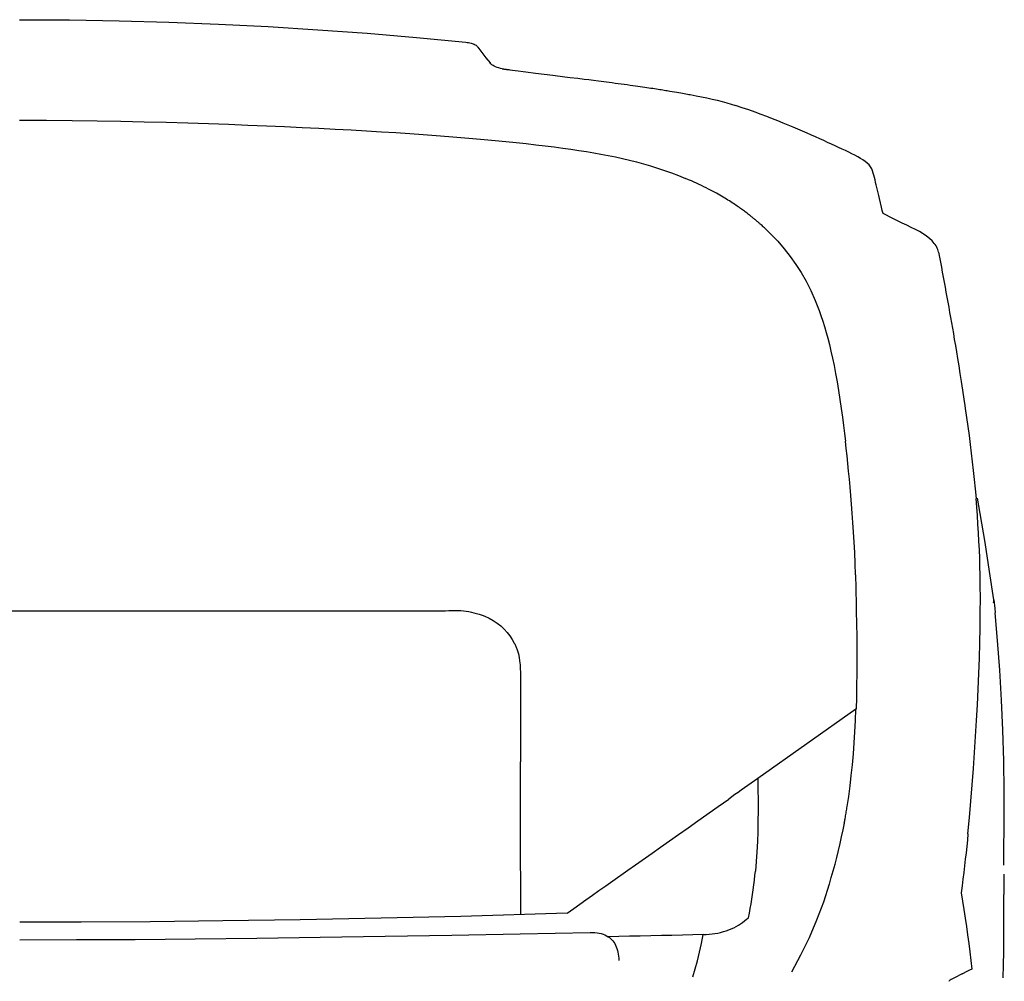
# Model space of a CAD drawing. Header units: millimetres. Extents: x 2329 to 5782, y 1296 to 2780.
# Tile 89 of 123: x 4486 to 4523, y 1623 to 1659. Entities that reach past the tile are written whole.
import ezdxf

# ---------------------------------------------------------------- set-up
doc = ezdxf.new("R2010")
doc.units = ezdxf.units.MM
doc.header["$LTSCALE"] = 0.3
doc.layers.add('00_COMPONENTS', color=7, linetype='Continuous')

msp = doc.modelspace()

# ---------------------------------------------------------------- linework, layer by layer
at = {"layer": '00_COMPONENTS'}
for p, q in [((4486.23124, 1659.40375), (4488.11157, 1659.3937)), ((4488.11157, 1659.3937), (4489.99179, 1659.36251)), ((4489.99179, 1659.36251), (4491.87136, 1659.31018)), ((4491.87136, 1659.31018), (4493.75, 1659.23671)), ((4493.75, 1659.23671), (4495.62692, 1659.1421)), ((4495.62692, 1659.1421), (4497.50075, 1659.02642)), ((4497.50075, 1659.02642), (4499.37068, 1658.88975)), ((4499.37068, 1658.88975), (4501.23647, 1658.73211)), ((4501.23647, 1658.73211), (4503.09756, 1658.55357)), ((4503.09736, 1658.55344), (4503.15071, 1658.54736)), ((4503.15071, 1658.54736), (4503.20185, 1658.53912)), ((4503.20185, 1658.53912), (4503.25053, 1658.52902)), ((4503.25053, 1658.52902), (4503.29651, 1658.51723)), ((4503.29651, 1658.51723), (4503.33973, 1658.50387)), ((4503.33973, 1658.50387), (4503.38028, 1658.489)), ((4503.38028, 1658.489), (4503.41793, 1658.47264)), ((4503.41793, 1658.47264), (4503.45212, 1658.45485)), ((4503.45212, 1658.45485), (4503.48241, 1658.43572)), ((4503.48241, 1658.43572), (4503.50856, 1658.41533)), ((4503.50856, 1658.41533), (4503.53044, 1658.39379)), ((4503.53044, 1658.39379), (4503.54802, 1658.37118)), ((4503.54566, 1658.36979), (4503.70183, 1658.16884)), ((4503.70183, 1658.16884), (4503.85799, 1657.96765)), ((4503.85799, 1657.96765), (4504.01297, 1657.76771)), ((4504.04668, 1657.73279), (4504.01503, 1657.76915)), ((4504.08331, 1657.69952), (4504.04668, 1657.73279)), ((4504.12492, 1657.66929), (4504.08331, 1657.69952)), ((4504.1718, 1657.64222), (4504.12492, 1657.66929)), ((4504.22365, 1657.61815), (4504.1718, 1657.64222)), ((4504.27965, 1657.59673), (4504.22365, 1657.61815)), ((4504.33951, 1657.57785), (4504.27965, 1657.59673)), ((4504.40352, 1657.5616), (4504.33951, 1657.57785)), ((4504.47167, 1657.54797), (4504.40352, 1657.5616)), ((4504.47167, 1657.54798), (4504.47415, 1657.55117)), ((4504.47415, 1657.55117), (4504.4765, 1657.55212)), ((4504.4765, 1657.55212), (4504.47875, 1657.55144)), ((4504.47875, 1657.55144), (4504.48083, 1657.54991)), ((4504.48083, 1657.54991), (4504.48291, 1657.54806)), ((4504.48291, 1657.54806), (4504.48537, 1657.546)), ((4504.48537, 1657.546), (4504.48849, 1657.54446)), ((4504.48849, 1657.54446), (4504.49208, 1657.54394)), ((4504.49208, 1657.54394), (4504.4959, 1657.54417)), ((4504.4959, 1657.54417), (4504.49984, 1657.54454)), ((4504.49984, 1657.54454), (4504.50394, 1657.54454)), ((4504.50394, 1657.54454), (4504.50814, 1657.54422)), ((4504.50814, 1657.54422), (4504.51242, 1657.54366)), ((4504.51242, 1657.54366), (4504.51681, 1657.54289)), ((4504.51681, 1657.54289), (4504.52132, 1657.54197)), ((4504.52132, 1657.54197), (4504.52593, 1657.54099)), ((4504.52593, 1657.54099), (4504.53067, 1657.54007)), ((4504.53067, 1657.54007), (4504.5356, 1657.53921)), ((4504.5356, 1657.53921), (4504.54073, 1657.5384)), ((4504.54073, 1657.5384), (4504.54605, 1657.53764)), ((4504.54605, 1657.53764), (4504.55154, 1657.53693)), ((4504.55154, 1657.53693), (4504.5572, 1657.53626)), ((4504.5572, 1657.53626), (4504.56304, 1657.53562)), ((4504.56304, 1657.53562), (4504.58808, 1657.53304)), ((4504.58808, 1657.53304), (4504.59477, 1657.5323)), ((4504.59477, 1657.5323), (4504.60868, 1657.53068)), ((4504.60868, 1657.53068), (4504.62335, 1657.52886)), ((4504.62335, 1657.52886), (4504.63879, 1657.52684)), ((4504.63879, 1657.52684), (4504.71899, 1657.51587)), ((4504.71899, 1657.51587), (4504.76115, 1657.51031)), ((4504.76115, 1657.51031), (4504.96437, 1657.48474)), ((4504.96437, 1657.48474), (4505.06994, 1657.4713)), ((4505.06994, 1657.4713), (4505.26164, 1657.44695)), ((4505.26164, 1657.44695), (4505.36194, 1657.43433)), ((4505.36194, 1657.43433), (4505.73133, 1657.388)), ((4505.73133, 1657.388), (4506.38232, 1657.30695)), ((4506.38232, 1657.30695), (4506.84493, 1657.24949)), ((4506.84493, 1657.24949), (4507.04427, 1657.22469)), ((4507.04427, 1657.22469), (4507.33515, 1657.18839)), ((4507.33515, 1657.18839), (4507.57391, 1657.15847)), ((4507.57391, 1657.15847), (4507.7437, 1657.1371)), ((4507.7437, 1657.1371), (4507.92268, 1657.11447)), ((4507.92268, 1657.11447), (4508.11125, 1657.0905)), ((4508.11125, 1657.0905), (4508.30997, 1657.06506)), ((4508.30997, 1657.06506), (4508.41344, 1657.05173)), ((4508.41344, 1657.05173), (4508.52022, 1657.03789)), ((4508.52022, 1657.03789), (4508.62982, 1657.02361)), ((4508.62982, 1657.02361), (4508.74115, 1657.009)), ((4508.74115, 1657.009), (4508.8552, 1656.99392)), ((4508.8552, 1656.99392), (4508.97096, 1656.97848)), ((4508.97096, 1656.97848), (4509.08438, 1656.96323)), ((4509.08438, 1656.96323), (4509.19474, 1656.94824)), ((4509.19474, 1656.94824), (4509.30276, 1656.93344)), ((4509.30276, 1656.93344), (4509.40644, 1656.91908)), ((4509.40644, 1656.91908), (4509.5049, 1656.90532)), ((4509.5049, 1656.90532), (4509.59904, 1656.89203)), ((4509.59904, 1656.89203), (4509.68953, 1656.87914)), ((4509.68953, 1656.87914), (4509.77643, 1656.86663)), ((4509.77643, 1656.86663), (4509.85969, 1656.85454)), ((4509.85969, 1656.85454), (4509.93994, 1656.84277)), ((4509.93994, 1656.84277), (4510.01722, 1656.83133)), ((4510.01722, 1656.83133), (4510.09149, 1656.82024)), ((4510.09149, 1656.82024), (4510.16319, 1656.80944)), ((4510.16319, 1656.80944), (4510.23234, 1656.79893)), ((4510.23234, 1656.79893), (4510.29893, 1656.78872)), ((4510.29893, 1656.78872), (4510.3633, 1656.77876)), ((4510.3633, 1656.77876), (4510.42548, 1656.76907)), ((4510.42548, 1656.76907), (4510.48545, 1656.75964)), ((4510.48545, 1656.75964), (4510.54349, 1656.75044)), ((4510.54349, 1656.75044), (4510.59962, 1656.74148)), ((4510.59962, 1656.74148), (4510.65382, 1656.73276)), ((4510.65382, 1656.73276), (4510.70633, 1656.72424)), ((4510.70633, 1656.72424), (4510.80631, 1656.70786)), ((4510.80631, 1656.70786), (4510.90012, 1656.69227)), ((4510.90012, 1656.69227), (4510.98812, 1656.67745)), ((4510.98812, 1656.67745), (4511.07083, 1656.66334)), ((4511.07083, 1656.66334), (4511.14866, 1656.6499)), ((4511.14866, 1656.6499), (4511.22186, 1656.63712)), ((4511.22186, 1656.63712), (4511.29083, 1656.62495)), ((4511.29083, 1656.62495), (4511.35585, 1656.61335)), ((4511.35585, 1656.61335), (4511.41715, 1656.60231)), ((4511.41715, 1656.60231), (4511.47499, 1656.59179)), ((4511.47499, 1656.59179), (4511.52964, 1656.58176)), ((4511.52964, 1656.58176), (4511.58119, 1656.57223)), ((4511.58119, 1656.57223), (4511.79811, 1656.5314)), ((4511.79811, 1656.5314), (4512.00873, 1656.49029)), ((4512.00873, 1656.49029), (4512.21281, 1656.44839)), ((4512.21281, 1656.44839), (4512.41021, 1656.40529)), ((4512.41021, 1656.40529), (4512.60068, 1656.3607)), ((4512.60068, 1656.3607), (4512.78382, 1656.31444)), ((4512.78382, 1656.31444), (4512.95949, 1656.2664)), ((4512.95949, 1656.2664), (4513.12773, 1656.21647)), ((4513.12773, 1656.21647), (4513.28851, 1656.16466)), ((4513.54372, 1656.07739), (4513.28851, 1656.16465)), ((4513.79005, 1655.9913), (4513.54372, 1656.07739)), ((4514.02751, 1655.90638), (4513.79005, 1655.9913)), ((4514.25552, 1655.82261), (4514.02751, 1655.90638)), ((4486.23099, 1655.60519), (4487.24078, 1655.60136)), ((4487.24078, 1655.60136), (4488.21614, 1655.59384)), ((4488.21614, 1655.59384), (4489.15707, 1655.58263)), ((4489.15707, 1655.58263), (4490.06198, 1655.56727)), ((4490.06198, 1655.56727), (4490.93245, 1655.54826)), ((4490.93245, 1655.54826), (4491.77328, 1655.52701)), ((4491.77328, 1655.52701), (4492.58464, 1655.5037)), ((4492.58464, 1655.5037), (4493.36636, 1655.47818)), ((4493.36636, 1655.47818), (4494.12265, 1655.4513)), ((4514.47466, 1655.73996), (4514.25552, 1655.82261)), ((4514.68665, 1655.65838), (4514.47466, 1655.73996)), ((4514.89158, 1655.57785), (4514.68665, 1655.65838)), ((4515.08936, 1655.49835), (4514.89158, 1655.57785)), ((4515.2814, 1655.41985), (4515.08936, 1655.49835)), ((4494.12265, 1655.4513), (4494.85385, 1655.42317)), ((4494.85385, 1655.42317), (4495.55963, 1655.39372)), ((4495.55963, 1655.39372), (4496.24316, 1655.36351)), ((4496.24316, 1655.36351), (4496.90472, 1655.33268)), ((4496.90472, 1655.33268), (4497.54404, 1655.30112)), ((4497.54404, 1655.30112), (4498.16354, 1655.269)), ((4498.16354, 1655.269), (4498.76347, 1655.23641)), ((4498.76347, 1655.23641), (4499.34358, 1655.20328)), ((4499.34358, 1655.20328), (4499.90553, 1655.16948)), ((4499.90553, 1655.16948), (4500.44938, 1655.13496)), ((4500.44938, 1655.13496), (4500.97508, 1655.09979)), ((4500.97508, 1655.09979), (4501.48409, 1655.06405)), ((4515.46806, 1655.34218), (4515.2814, 1655.41985)), ((4515.64897, 1655.26548), (4515.46806, 1655.34218)), ((4515.82454, 1655.19013), (4515.64897, 1655.26548)), ((4515.99474, 1655.11616), (4515.82454, 1655.19013)), ((4516.15959, 1655.04349), (4515.99474, 1655.11616)), ((4501.48409, 1655.06405), (4501.97626, 1655.02775)), ((4501.97626, 1655.02775), (4502.45174, 1654.99089)), ((4502.45174, 1654.99089), (4502.91251, 1654.95356)), ((4502.91251, 1654.95356), (4503.35889, 1654.91584)), ((4503.35889, 1654.91584), (4503.79054, 1654.87766)), ((4503.79054, 1654.87766), (4504.20849, 1654.83888)), ((4504.20849, 1654.83888), (4504.61288, 1654.79949)), ((4504.61288, 1654.79949), (4505.00356, 1654.75953)), ((4505.00356, 1654.75953), (4505.38105, 1654.71893)), ((4516.31957, 1654.97235), (4516.15959, 1655.04349)), ((4516.47451, 1654.90285), (4516.31957, 1654.97235)), ((4516.62458, 1654.83481), (4516.47451, 1654.90285)), ((4516.7708, 1654.7681), (4516.62458, 1654.83481)), ((4516.91353, 1654.7026), (4516.7708, 1654.7681)), ((4505.38105, 1654.71893), (4505.74571, 1654.67761)), ((4505.74571, 1654.67761), (4506.09718, 1654.63568)), ((4506.09718, 1654.63568), (4506.43493, 1654.59338)), ((4506.43493, 1654.59338), (4506.75754, 1654.55101)), ((4506.75754, 1654.55101), (4507.06644, 1654.50827)), ((4507.06644, 1654.50827), (4507.36538, 1654.4645)), ((4507.36538, 1654.4645), (4507.65343, 1654.42031)), ((4507.65343, 1654.42031), (4507.93152, 1654.37512)), ((4507.93152, 1654.37512), (4508.2062, 1654.32651)), ((4517.05241, 1654.63838), (4516.91353, 1654.7026)), ((4517.18743, 1654.57554), (4517.05241, 1654.63838)), ((4517.31882, 1654.51429), (4517.18743, 1654.57554)), ((4517.44635, 1654.45437), (4517.31882, 1654.51429)), ((4517.56936, 1654.39517), (4517.44635, 1654.45437)), ((4517.68831, 1654.33697), (4517.56936, 1654.39517)), ((4508.2062, 1654.32651), (4508.47897, 1654.27399)), ((4508.47897, 1654.27399), (4508.74833, 1654.2182)), ((4508.74833, 1654.2182), (4509.01632, 1654.15845)), ((4509.01632, 1654.15845), (4509.28331, 1654.09508)), ((4509.28331, 1654.09508), (4509.54893, 1654.02793)), ((4509.54893, 1654.02793), (4509.81411, 1653.95562)), ((4517.80274, 1654.27946), (4517.68831, 1654.33697)), ((4517.91055, 1654.22121), (4517.80274, 1654.27946)), ((4518.01174, 1654.16224), (4517.91055, 1654.22121)), ((4518.10632, 1654.10257), (4518.01174, 1654.16224)), ((4518.19218, 1654.04083), (4518.10632, 1654.10257)), ((4518.26948, 1653.97731), (4518.19218, 1654.04083)), ((4509.81411, 1653.95562), (4510.07883, 1653.87848)), ((4510.07883, 1653.87848), (4510.34311, 1653.79648)), ((4510.34311, 1653.79648), (4510.60791, 1653.70777)), ((4510.60791, 1653.70777), (4510.87355, 1653.61193)), ((4510.87355, 1653.61193), (4511.13971, 1653.50991)), ((4518.33806, 1653.91183), (4518.26948, 1653.97731)), ((4518.39534, 1653.84233), (4518.33806, 1653.91183)), ((4518.43791, 1653.76811), (4518.39534, 1653.84233)), ((4518.46917, 1653.69014), (4518.43791, 1653.76811)), ((4518.49673, 1653.60889), (4518.46917, 1653.69014)), ((4518.52192, 1653.52461), (4518.49673, 1653.60889)), ((4511.13971, 1653.50991), (4511.40639, 1653.40199)), ((4511.5156, 1653.35574), (4511.4064, 1653.402)), ((4511.62115, 1653.30987), (4511.5156, 1653.35574)), ((4511.72309, 1653.26445), (4511.62115, 1653.30987)), ((4511.82138, 1653.2196), (4511.72309, 1653.26445)), ((4518.54341, 1653.43729), (4518.52192, 1653.52461)), ((4518.56482, 1653.3471), (4518.54341, 1653.43729)), ((4518.5872, 1653.2542), (4518.56482, 1653.3471)), ((4518.6095, 1653.1587), (4518.5872, 1653.2542)), ((4511.91617, 1653.17532), (4511.82138, 1653.2196)), ((4512.00775, 1653.13158), (4511.91617, 1653.17532)), ((4512.09616, 1653.08842), (4512.00775, 1653.13158)), ((4512.18144, 1653.04589), (4512.09616, 1653.08842)), ((4512.26385, 1653.00395), (4512.18144, 1653.04589)), ((4512.34345, 1652.96264), (4512.26385, 1653.00395)), ((4512.42025, 1652.92199), (4512.34345, 1652.96264)), ((4512.49446, 1652.88197), (4512.42025, 1652.92199)), ((4512.56611, 1652.84263), (4512.49446, 1652.88197)), ((4518.6322, 1653.06063), (4518.6095, 1653.1587)), ((4518.65534, 1652.95985), (4518.6322, 1653.06063)), ((4518.67888, 1652.85679), (4518.65534, 1652.95985)), ((4512.63524, 1652.804), (4512.56611, 1652.84263)), ((4512.7021, 1652.76599), (4512.63524, 1652.804)), ((4512.76671, 1652.72863), (4512.7021, 1652.76599)), ((4512.82912, 1652.69196), (4512.76671, 1652.72863)), ((4512.88953, 1652.65589), (4512.82912, 1652.69196)), ((4512.94802, 1652.62043), (4512.88953, 1652.65589)), ((4513.00456, 1652.58563), (4512.94802, 1652.62043)), ((4513.05927, 1652.55145), (4513.00456, 1652.58563)), ((4513.11217, 1652.51794), (4513.05927, 1652.55145)), ((4513.16328, 1652.48509), (4513.11217, 1652.51794)), ((4518.70306, 1652.75233), (4518.67888, 1652.85679)), ((4518.72782, 1652.64801), (4518.70306, 1652.75233)), ((4518.80755, 1652.31659), (4518.72782, 1652.64801)), ((4513.21273, 1652.45288), (4513.16328, 1652.48509)), ((4513.26055, 1652.42132), (4513.21273, 1652.45288)), ((4513.30675, 1652.39043), (4513.26055, 1652.42132)), ((4513.35146, 1652.36016), (4513.30675, 1652.39043)), ((4513.39468, 1652.33053), (4513.35146, 1652.36016)), ((4513.43645, 1652.30156), (4513.39468, 1652.33053)), ((4513.47689, 1652.27318), (4513.43645, 1652.30156)), ((4513.51601, 1652.24541), (4513.47689, 1652.27318)), ((4513.55383, 1652.21825), (4513.51601, 1652.24541)), ((4513.59046, 1652.19167), (4513.55383, 1652.21825)), ((4513.6259, 1652.16568), (4513.59046, 1652.19167)), ((4513.66018, 1652.14028), (4513.6259, 1652.16568)), ((4513.6934, 1652.11541), (4513.66018, 1652.14028)), ((4518.83646, 1652.19687), (4518.80755, 1652.31659)), ((4518.86648, 1652.07339), (4518.83646, 1652.19687)), ((4513.72558, 1652.09109), (4513.6934, 1652.11541)), ((4513.75671, 1652.06733), (4513.72558, 1652.09109)), ((4513.78692, 1652.04406), (4513.75671, 1652.06733)), ((4513.81622, 1652.02129), (4513.78692, 1652.04406)), ((4513.8446, 1651.99903), (4513.81622, 1652.02129)), ((4513.87218, 1651.97722), (4513.8446, 1651.99903)), ((4513.89897, 1651.95586), (4513.87218, 1651.97722)), ((4513.92497, 1651.93496), (4513.89897, 1651.95586)), ((4513.95028, 1651.91444), (4513.92497, 1651.93496)), ((4513.97491, 1651.89433), (4513.95028, 1651.91444)), ((4513.99886, 1651.87462), (4513.97491, 1651.89433)), ((4514.02224, 1651.85524), (4513.99886, 1651.87462)), ((4514.04505, 1651.83619), (4514.02224, 1651.85524)), ((4514.0673, 1651.81749), (4514.04505, 1651.83619)), ((4514.08905, 1651.79907), (4514.0673, 1651.81749)), ((4514.11034, 1651.78092), (4514.08905, 1651.79907)), ((4514.13115, 1651.76306), (4514.11034, 1651.78092)), ((4514.15146, 1651.74552), (4514.13115, 1651.76306)), ((4519.23986, 1651.89175), (4518.86648, 1652.07339)), ((4519.4199, 1651.80405), (4519.23986, 1651.89175)), ((4519.59653, 1651.71857), (4519.4199, 1651.80405)), ((4514.17127, 1651.7283), (4514.15146, 1651.74552)), ((4514.19058, 1651.71141), (4514.17127, 1651.7283)), ((4514.20935, 1651.69489), (4514.19058, 1651.71141)), ((4514.22756, 1651.67877), (4514.20935, 1651.69489)), ((4514.24523, 1651.66303), (4514.22756, 1651.67877)), ((4514.26236, 1651.6477), (4514.24523, 1651.66303)), ((4514.29496, 1651.61827), (4514.26236, 1651.6477)), ((4514.32556, 1651.59036), (4514.29496, 1651.61827)), ((4514.3543, 1651.5639), (4514.32556, 1651.59036)), ((4514.38136, 1651.53875), (4514.3543, 1651.5639)), ((4514.40692, 1651.51479), (4514.38136, 1651.53875)), ((4514.43111, 1651.49193), (4514.40692, 1651.51479)), ((4514.46519, 1651.45939), (4514.43111, 1651.49193)), ((4514.49708, 1651.42862), (4514.46519, 1651.45939)), ((4514.52703, 1651.39942), (4514.49708, 1651.42862)), ((4514.55495, 1651.37191), (4514.52703, 1651.39942)), ((4519.76873, 1651.63502), (4519.59653, 1651.71857)), ((4519.93344, 1651.55272), (4519.76873, 1651.63502)), ((4520.09101, 1651.4731), (4519.93344, 1651.55272)), ((4520.24108, 1651.39463), (4520.09101, 1651.4731)), ((4520.37951, 1651.31239), (4520.24108, 1651.39463)), ((4514.58079, 1651.34623), (4514.55495, 1651.37191)), ((4514.61181, 1651.31509), (4514.58079, 1651.34623)), ((4514.62581, 1651.30093), (4514.61181, 1651.31509)), ((4514.62581, 1651.30092), (4514.88568, 1651.0324)), ((4514.88568, 1651.0324), (4515.13082, 1650.7487)), ((4520.5049, 1651.22494), (4520.37951, 1651.31239)), ((4520.61864, 1651.1341), (4520.5049, 1651.22494)), ((4520.72074, 1651.04004), (4520.61864, 1651.1341)), ((4520.76413, 1650.99432), (4520.72074, 1651.04004)), ((4515.13082, 1650.7487), (4515.36124, 1650.45243)), ((4520.8034, 1650.94858), (4520.76413, 1650.99432)), ((4520.83857, 1650.90283), (4520.8034, 1650.94858)), ((4520.86961, 1650.85735), (4520.83857, 1650.90283)), ((4520.89654, 1650.81185), (4520.86961, 1650.85735)), ((4520.91939, 1650.76551), (4520.89654, 1650.81185)), ((4520.93815, 1650.71807), (4520.91939, 1650.76551)), ((4520.95282, 1650.66983), (4520.93815, 1650.71807)), ((4520.9634, 1650.62082), (4520.95282, 1650.66983)), ((4515.36124, 1650.45243), (4515.57631, 1650.15275)), ((4520.96341, 1650.62083), (4521.00011, 1650.42697)), ((4521.00011, 1650.42697), (4521.0364, 1650.23452)), ((4515.57631, 1650.15275), (4515.77665, 1649.84523)), ((4521.0364, 1650.23452), (4521.07226, 1650.04355)), ((4521.07226, 1650.04355), (4521.10757, 1649.85468)), ((4515.77665, 1649.84523), (4515.96415, 1649.51501)), ((4515.96415, 1649.51501), (4516.13943, 1649.16153)), ((4521.10757, 1649.85468), (4521.14242, 1649.66741)), ((4521.14242, 1649.66741), (4521.1771, 1649.4801)), ((4516.13943, 1649.16153), (4516.30186, 1648.79459)), ((4521.1771, 1649.4801), (4521.21161, 1649.2928)), ((4521.21161, 1649.2928), (4521.2459, 1649.10561)), ((4516.30186, 1648.79459), (4516.45146, 1648.41655)), ((4521.2459, 1649.10561), (4521.28025, 1648.91703)), ((4521.28025, 1648.91703), (4521.31464, 1648.72705)), ((4516.45146, 1648.41655), (4516.52181, 1648.21855)), ((4521.31464, 1648.72705), (4521.34904, 1648.53583)), ((4521.34904, 1648.53583), (4521.38363, 1648.34217)), ((4516.52181, 1648.21855), (4516.58997, 1648.01319)), ((4521.38363, 1648.34217), (4521.41817, 1648.14737)), ((4521.41817, 1648.14737), (4521.45286, 1647.95032)), ((4516.58997, 1648.01319), (4516.65593, 1647.80107)), ((4516.65593, 1647.80107), (4516.71931, 1647.58487)), ((4521.45286, 1647.95032), (4521.48846, 1647.74628)), ((4521.48846, 1647.74628), (4521.52479, 1647.53633)), ((4516.71931, 1647.58487), (4516.78049, 1647.36239)), ((4516.78049, 1647.36239), (4516.84066, 1647.12714)), ((4521.52479, 1647.53633), (4521.56188, 1647.31989)), ((4521.56188, 1647.31989), (4521.60084, 1647.09016)), ((4516.84066, 1647.12714), (4516.90004, 1646.87802)), ((4521.60084, 1647.09016), (4521.64161, 1646.847)), ((4516.90004, 1646.87802), (4516.9584, 1646.61599)), ((4516.9584, 1646.61599), (4517.01621, 1646.33763)), ((4521.64161, 1646.847), (4521.68392, 1646.59151)), ((4521.68392, 1646.59151), (4521.72838, 1646.31916)), ((4517.01621, 1646.33763), (4517.07433, 1646.03444)), ((4521.72838, 1646.31916), (4521.775, 1646.02905)), ((4517.07433, 1646.03444), (4517.13189, 1645.71144)), ((4521.775, 1646.02905), (4521.82324, 1645.72359)), ((4517.13189, 1645.71144), (4517.18676, 1645.38463)), ((4521.82324, 1645.72359), (4521.87282, 1645.40343)), ((4517.18676, 1645.38463), (4517.2387, 1645.05132)), ((4517.2387, 1645.05132), (4517.28794, 1644.7093)), ((4521.87282, 1645.40343), (4521.92423, 1645.0639)), ((4521.92423, 1645.0639), (4521.9607, 1644.81777)), ((4517.28794, 1644.7093), (4517.33304, 1644.37748)), ((4521.9607, 1644.81777), (4521.97625, 1644.71136)), ((4521.97625, 1644.71136), (4522.02633, 1644.36216)), ((4517.33304, 1644.37748), (4517.37354, 1644.06299)), ((4522.02633, 1644.36216), (4522.07375, 1644.02098)), ((4517.37354, 1644.06299), (4517.40989, 1643.75967)), ((4522.07375, 1644.02098), (4522.11917, 1643.68277)), ((4517.40989, 1643.75967), (4517.44212, 1643.46887)), ((4522.11917, 1643.68277), (4522.1624, 1643.3483)), ((4517.47523, 1643.1946), (4517.44422, 1643.46879)), ((4517.50597, 1642.91438), (4517.47523, 1643.1946)), ((4522.1624, 1643.3483), (4522.20295, 1643.02131)), ((4517.53635, 1642.62815), (4517.50597, 1642.91438)), ((4522.20295, 1643.02131), (4522.24135, 1642.69725)), ((4517.56613, 1642.33717), (4517.53635, 1642.62815)), ((4522.24135, 1642.69725), (4522.27876, 1642.36489)), ((4517.59533, 1642.04029), (4517.56613, 1642.33717)), ((4522.27876, 1642.36489), (4522.31525, 1642.02074)), ((4517.62413, 1641.73391), (4517.59533, 1642.04029)), ((4517.65232, 1641.41796), (4517.62413, 1641.73391)), ((4522.31525, 1642.02074), (4522.35012, 1641.66847)), ((4517.67964, 1641.09244), (4517.65232, 1641.41796)), ((4522.35012, 1641.66847), (4522.38306, 1641.30794)), ((4517.70611, 1640.75385), (4517.67964, 1641.09244)), ((4522.40994, 1640.98282), (4522.38279, 1641.30755)), ((4522.43457, 1640.65763), (4522.40994, 1640.98282)), ((4522.54373, 1640.74308), (4522.44103, 1641.3222)), ((4517.73145, 1640.40157), (4517.70611, 1640.75385)), ((4522.45667, 1640.33256), (4522.43457, 1640.65763)), ((4522.72658, 1639.64019), (4522.54373, 1640.74308)), ((4517.75522, 1640.03612), (4517.73145, 1640.40157)), ((4522.47623, 1640.00874), (4522.45667, 1640.33256)), ((4517.77715, 1639.65563), (4517.75522, 1640.03612)), ((4522.49326, 1639.68668), (4522.47623, 1640.00874)), ((4517.79692, 1639.25951), (4517.77715, 1639.65563)), ((4522.50784, 1639.36608), (4522.49326, 1639.68668)), ((4522.89765, 1638.54983), (4522.72658, 1639.64019)), ((4517.81417, 1638.84841), (4517.79692, 1639.25951)), ((4522.51997, 1639.04726), (4522.50784, 1639.36608)), ((4517.82856, 1638.42235), (4517.81417, 1638.84841)), ((4522.52965, 1638.73124), (4522.51997, 1639.04726)), ((4522.53686, 1638.41862), (4522.52965, 1638.73124)), ((4517.82633, 1638.42334), (4517.82918, 1638.32251)), ((4522.53888, 1638.31983), (4522.53705, 1638.4188)), ((4523.05695, 1637.47201), (4522.89765, 1638.54983)), ((4517.82918, 1638.32251), (4517.83188, 1638.22245)), ((4517.83188, 1638.22245), (4517.83441, 1638.12315)), ((4517.83441, 1638.12315), (4517.83679, 1638.02473)), ((4517.83679, 1638.02473), (4517.839, 1637.92707)), ((4522.54049, 1638.22119), (4522.53888, 1638.31983)), ((4522.5419, 1638.12288), (4522.54049, 1638.22119)), ((4522.54309, 1638.02491), (4522.5419, 1638.12288)), ((4522.54407, 1637.92726), (4522.54309, 1638.02491)), ((4517.839, 1637.92707), (4517.84107, 1637.82983)), ((4517.84107, 1637.82983), (4517.84298, 1637.73291)), ((4517.84298, 1637.73291), (4517.84475, 1637.63643)), ((4517.84475, 1637.63643), (4517.84636, 1637.54036)), ((4522.54485, 1637.82988), (4522.54407, 1637.92726)), ((4522.54542, 1637.73276), (4522.54485, 1637.82988)), ((4522.5458, 1637.63592), (4522.54542, 1637.73276)), ((4522.54596, 1637.53934), (4522.5458, 1637.63592)), ((4517.84636, 1637.54048), (4517.85592, 1637.05065)), ((4522.54327, 1636.97938), (4522.54601, 1637.53823)), ((4523.04872, 1637.36378), (4523.05763, 1637.41611)), ((4523.05763, 1637.41611), (4523.05695, 1637.47201)), ((4523.05698, 1637.47202), (4523.06761, 1637.36536)), ((4523.06761, 1637.36536), (4523.0781, 1637.25861)), ((4523.0781, 1637.25861), (4523.08844, 1637.15179)), ((4485.81651, 1637.0596), (4486.23797, 1637.05963)), ((4486.23797, 1637.05963), (4490.87191, 1637.06043)), ((4490.87191, 1637.06043), (4492.99042, 1637.0604)), ((4492.99042, 1637.0604), (4493.76113, 1637.06021)), ((4493.76113, 1637.06021), (4494.49132, 1637.05991)), ((4494.49132, 1637.05991), (4494.8423, 1637.05973)), ((4494.8423, 1637.05973), (4496.15573, 1637.05923)), ((4496.15573, 1637.05923), (4496.46277, 1637.05923)), ((4496.46277, 1637.05923), (4496.76152, 1637.0593)), ((4496.76152, 1637.0593), (4497.052, 1637.05944)), ((4497.052, 1637.05944), (4497.33503, 1637.05964)), ((4497.33503, 1637.05964), (4497.61057, 1637.05994)), ((4497.61057, 1637.05994), (4497.87845, 1637.0603)), ((4497.87845, 1637.0603), (4498.1393, 1637.06058)), ((4498.1393, 1637.06058), (4498.39323, 1637.06077)), ((4498.39323, 1637.06077), (4498.64002, 1637.0609)), ((4498.64002, 1637.0609), (4498.87997, 1637.06087)), ((4498.87997, 1637.06087), (4499.11321, 1637.06061)), ((4499.11321, 1637.06061), (4499.56036, 1637.05986)), ((4499.56036, 1637.05986), (4499.98301, 1637.0593)), ((4499.98301, 1637.0593), (4500.1856, 1637.05941)), ((4500.1856, 1637.05941), (4500.38272, 1637.06036)), ((4500.38272, 1637.06036), (4500.57436, 1637.06167)), ((4500.57436, 1637.06167), (4500.7605, 1637.06226)), ((4500.7605, 1637.06226), (4500.9412, 1637.06157)), ((4500.9412, 1637.06157), (4501.11649, 1637.06017)), ((4501.11649, 1637.06017), (4501.28626, 1637.05867)), ((4501.28626, 1637.05867), (4501.4499, 1637.0568)), ((4501.4499, 1637.0568), (4501.60798, 1637.05483)), ((4501.60798, 1637.05483), (4501.76204, 1637.05417)), ((4501.76204, 1637.05417), (4501.91007, 1637.05566)), ((4501.91007, 1637.05566), (4502.05154, 1637.05848)), ((4502.05154, 1637.05848), (4502.18969, 1637.06157)), ((4502.18969, 1637.06157), (4502.3232, 1637.06506)), ((4502.3232, 1637.06506), (4502.45042, 1637.06886)), ((4502.45042, 1637.06886), (4502.57324, 1637.07155)), ((4502.57324, 1637.07155), (4502.69211, 1637.07243)), ((4502.69211, 1637.07243), (4502.80531, 1637.07129)), ((4502.80531, 1637.07129), (4502.9115, 1637.06745)), ((4502.9115, 1637.06745), (4503.01231, 1637.05956)), ((4503.01231, 1637.05956), (4503.11087, 1637.04717)), ((4503.11087, 1637.04717), (4503.20881, 1637.03123)), ((4503.20881, 1637.03123), (4503.30619, 1637.01207)), ((4503.30619, 1637.01207), (4503.40366, 1636.98942)), ((4503.40366, 1636.98942), (4503.50373, 1636.96312)), ((4503.50373, 1636.96312), (4503.60655, 1636.93292)), ((4503.60655, 1636.93292), (4503.70977, 1636.89905)), ((4503.70977, 1636.89905), (4503.81211, 1636.86159)), ((4503.81211, 1636.86159), (4503.9752, 1636.78485)), ((4517.85592, 1637.05065), (4517.8642, 1636.56661)), ((4522.53605, 1636.41484), (4522.54327, 1636.97938)), ((4523.08844, 1637.15179), (4523.10369, 1636.99139)), ((4523.19542, 1635.93956), (4523.10459, 1636.98306)), ((4503.9752, 1636.78485), (4504.13074, 1636.69642)), ((4504.13074, 1636.69642), (4504.27794, 1636.59725)), ((4504.27794, 1636.59725), (4504.41702, 1636.48801)), ((4504.41702, 1636.48801), (4504.54616, 1636.36978)), ((4517.8642, 1636.56661), (4517.87062, 1636.08843)), ((4504.54616, 1636.36978), (4504.66204, 1636.24466)), ((4504.66204, 1636.24466), (4504.76369, 1636.11438)), ((4504.76369, 1636.11438), (4504.85205, 1635.97977)), ((4522.52433, 1635.84456), (4522.53605, 1636.41484)), ((4504.85205, 1635.97977), (4504.92738, 1635.84194)), ((4504.92738, 1635.84194), (4504.94303, 1635.81101)), ((4504.94303, 1635.81101), (4504.95815, 1635.77987)), ((4504.95815, 1635.77987), (4504.97272, 1635.74853)), ((4504.97272, 1635.74853), (4504.98669, 1635.71709)), ((4517.87062, 1636.08843), (4517.87469, 1635.61613)), ((4522.5078, 1635.26821), (4522.52433, 1635.84456)), ((4523.27718, 1634.81943), (4523.19542, 1635.93956)), ((4504.98669, 1635.71709), (4505.00013, 1635.68548)), ((4505.00013, 1635.68548), (4505.01315, 1635.65338)), ((4505.01315, 1635.65338), (4505.02579, 1635.62069)), ((4505.02579, 1635.62069), (4505.03797, 1635.58752)), ((4505.03797, 1635.58752), (4505.04968, 1635.55387)), ((4505.04795, 1635.55357), (4505.08428, 1635.42971)), ((4505.08428, 1635.42971), (4505.11184, 1635.29964)), ((4517.87469, 1635.61613), (4517.87592, 1635.14984)), ((4505.11184, 1635.29964), (4505.1316, 1635.16415)), ((4505.1316, 1635.16415), (4505.14504, 1635.02372)), ((4505.14504, 1635.02372), (4505.15346, 1634.87883)), ((4517.87592, 1635.14984), (4517.87393, 1634.68979)), ((4522.48672, 1634.6861), (4522.5078, 1635.26821)), ((4505.15346, 1634.87883), (4505.15804, 1634.73001)), ((4505.15804, 1634.73001), (4505.15968, 1634.62868)), ((4505.15968, 1634.62868), (4505.16023, 1634.57751)), ((4517.87393, 1634.68979), (4517.86837, 1634.23611)), ((4522.46196, 1634.09918), (4522.48672, 1634.6861)), ((4523.34349, 1633.68846), (4523.27718, 1634.81943)), ((4505.16046, 1634.26141), (4505.15799, 1633.93066)), ((4505.16023, 1634.57751), (4505.16092, 1634.42129)), ((4505.16092, 1634.42129), (4505.16046, 1634.26141)), ((4505.15799, 1633.93066), (4505.15759, 1633.75977)), ((4517.86837, 1634.23611), (4517.85892, 1633.78883)), ((4522.43366, 1633.50761), (4522.46196, 1634.09918)), ((4505.1576, 1633.75977), (4505.15846, 1633.49543)), ((4517.85892, 1633.78883), (4517.84535, 1633.34801)), ((4523.3942, 1632.54654), (4523.34349, 1633.68846)), ((4505.15846, 1633.49543), (4505.15901, 1633.2304)), ((4505.15901, 1633.2304), (4505.15954, 1632.81278)), ((4517.84471, 1633.34815), (4514.13024, 1630.72213)), ((4517.82695, 1632.91724), (4517.84471, 1633.34815)), ((4522.4017, 1632.91117), (4522.43366, 1633.50761)), ((4505.15954, 1632.81278), (4505.16, 1632.14382)), ((4517.8049, 1632.49109), (4517.82695, 1632.91724)), ((4522.36654, 1632.3103), (4522.4017, 1632.91117)), ((4517.77824, 1632.06999), (4517.8049, 1632.49109)), ((4523.42915, 1631.39383), (4523.3942, 1632.54654)), ((4505.16, 1632.14382), (4505.16045, 1631.62581)), ((4517.74673, 1631.65438), (4517.77824, 1632.06999)), ((4522.32773, 1631.70467), (4522.36654, 1632.3103)), ((4517.71012, 1631.24434), (4517.74673, 1631.65438)), ((4522.28529, 1631.09467), (4522.32773, 1631.70467)), ((4505.16045, 1631.62581), (4505.16085, 1631.35592)), ((4505.1686, 1627.81351), (4505.16124, 1631.35588)), ((4523.4482, 1630.23074), (4523.42915, 1631.39383)), ((4517.66819, 1630.83954), (4517.71012, 1631.24434)), ((4522.24008, 1630.48175), (4522.28529, 1631.09467)), ((4513.87776, 1630.54384), (4513.75328, 1630.45566)), ((4514.00344, 1630.63274), (4513.87776, 1630.54384)), ((4514.13023, 1630.72213), (4514.00344, 1630.63274)), ((4514.13024, 1630.72213), (4514.13748, 1630.31167)), ((4517.62084, 1630.44008), (4517.66819, 1630.83954)), ((4513.38769, 1630.19727), (4513.26831, 1630.11407)), ((4513.50824, 1630.2818), (4513.38769, 1630.19727)), ((4513.63009, 1630.36817), (4513.50824, 1630.2818)), ((4513.75328, 1630.45566), (4513.63009, 1630.36817)), ((4514.13748, 1630.31167), (4514.14201, 1629.90628)), ((4517.56806, 1630.04638), (4517.62084, 1630.44008)), ((4522.1916, 1629.86644), (4522.24008, 1630.48175)), ((4523.45123, 1629.05742), (4523.4482, 1630.23074)), ((4512.63158, 1629.66298), (4513.03258, 1629.94624)), ((4513.14997, 1630.03076), (4513.03257, 1629.94628)), ((4513.26831, 1630.11407), (4513.14997, 1630.03076)), ((4514.14201, 1629.90628), (4514.14305, 1629.50595)), ((4517.51011, 1629.6586), (4517.56806, 1630.04638)), ((4522.13802, 1629.24842), (4522.1916, 1629.86644)), ((4511.86321, 1629.11982), (4512.63158, 1629.66298)), ((4514.14305, 1629.50595), (4514.13986, 1629.11047)), ((4517.46908, 1629.40844), (4517.47754, 1629.4581)), ((4517.47754, 1629.4581), (4517.48586, 1629.50793)), ((4517.48586, 1629.50793), (4517.49406, 1629.55799)), ((4517.49406, 1629.55799), (4517.50214, 1629.60822)), ((4517.50214, 1629.60822), (4517.51011, 1629.6586)), ((4511.49608, 1628.86039), (4511.86321, 1629.11982)), ((4514.13986, 1629.11047), (4514.13178, 1628.71998)), ((4517.40376, 1629.03537), (4517.41053, 1629.07541)), ((4517.41053, 1629.07541), (4517.41396, 1629.09515)), ((4517.41396, 1629.09515), (4517.4175, 1629.11468)), ((4517.4175, 1629.11468), (4517.42832, 1629.17187)), ((4517.42832, 1629.17187), (4517.43177, 1629.19054)), ((4517.43177, 1629.19054), (4517.43507, 1629.20905)), ((4517.43393, 1629.20926), (4517.44288, 1629.25913)), ((4517.44288, 1629.25913), (4517.45173, 1629.30896)), ((4517.45173, 1629.30896), (4517.46048, 1629.35875)), ((4517.46048, 1629.35875), (4517.46908, 1629.40844)), ((4522.07817, 1628.62779), (4522.13802, 1629.24842)), ((4523.43809, 1627.87377), (4523.45123, 1629.05742)), ((4511.14017, 1628.60898), (4511.49608, 1628.86039)), ((4514.13178, 1628.71998), (4514.11832, 1628.33502)), ((4517.30106, 1628.52113), (4517.35461, 1628.77863)), ((4517.35461, 1628.77863), (4517.40491, 1629.03512)), ((4510.45985, 1628.12828), (4510.79476, 1628.36489)), ((4510.79476, 1628.36489), (4511.14017, 1628.60898)), ((4514.11832, 1628.33502), (4514.09908, 1627.95585)), ((4517.24419, 1628.26271), (4517.30106, 1628.52113)), ((4522.0548, 1628.39283), (4522.03032, 1628.15435)), ((4522.07818, 1628.62779), (4522.0548, 1628.39283)), ((4510.13545, 1627.89921), (4510.45985, 1628.12828)), ((4514.09908, 1627.95585), (4514.07372, 1627.58242)), ((4517.11952, 1627.74073), (4517.18362, 1628.0021)), ((4517.18362, 1628.0021), (4517.24419, 1628.26271)), ((4522.03032, 1628.15435), (4522.0047, 1627.91254)), ((4505.16907, 1627.5778), (4505.1686, 1627.81351)), ((4505.16953, 1627.34423), (4505.16907, 1627.5778)), ((4509.5159, 1627.46156), (4510.13545, 1627.89921)), ((4514.07372, 1627.58242), (4514.042, 1627.21488)), ((4517.0527, 1627.48257), (4517.11952, 1627.74073)), ((4521.97789, 1627.66791), (4521.94978, 1627.42049)), ((4522.0047, 1627.91254), (4521.97789, 1627.66791)), ((4523.42754, 1627.44068), (4523.43809, 1627.87377)), ((4505.16999, 1627.11279), (4505.16953, 1627.34423)), ((4508.65772, 1626.85562), (4509.22076, 1627.25323)), ((4509.22076, 1627.25323), (4509.5159, 1627.46156)), ((4514.0339, 1627.13233), (4514.042, 1627.21487)), ((4516.91182, 1626.97863), (4516.98354, 1627.22896)), ((4516.98354, 1627.22896), (4517.0527, 1627.48257)), ((4521.94978, 1627.42049), (4521.92011, 1627.16981)), ((4505.17044, 1626.88343), (4505.16999, 1627.11279)), ((4505.17136, 1626.43097), (4505.17044, 1626.88343)), ((4508.38983, 1626.66662), (4508.65772, 1626.85562)), ((4513.98587, 1626.69673), (4514.00745, 1626.88077)), ((4514.00745, 1626.88077), (4514.02718, 1627.06653)), ((4514.02718, 1627.06653), (4514.0339, 1627.13233)), ((4516.83761, 1626.73162), (4516.91182, 1626.97863)), ((4521.8887, 1626.91596), (4521.85552, 1626.6596)), ((4521.92011, 1627.16981), (4521.8887, 1626.91596)), ((4523.43179, 1627.10016), (4523.43484, 1626.71641)), ((4507.87948, 1626.30634), (4508.13042, 1626.48345)), ((4508.13042, 1626.48345), (4508.38983, 1626.66662)), ((4513.93701, 1626.3341), (4513.96241, 1626.51449)), ((4513.96241, 1626.51449), (4513.98587, 1626.69673)), ((4516.83677, 1626.72887), (4516.61139, 1626.04135)), ((4521.85552, 1626.6596), (4521.82043, 1626.40115)), ((4523.43484, 1626.71641), (4523.43618, 1626.34102)), ((4505.1718, 1626.20795), (4505.17136, 1626.43097)), ((4505.17268, 1625.76821), (4505.1718, 1626.20795)), ((4507.40253, 1625.96985), (4507.63706, 1626.13541)), ((4507.63706, 1626.13541), (4507.87948, 1626.30634)), ((4513.88054, 1625.97907), (4513.90968, 1626.15561)), ((4513.90968, 1626.15561), (4513.93701, 1626.3341)), ((4521.82043, 1626.40115), (4521.87196, 1626.08467)), ((4521.87196, 1626.08467), (4521.92192, 1625.7673)), ((4523.43524, 1625.40142), (4523.43631, 1626.11738)), ((4523.43631, 1626.11738), (4523.43618, 1626.34102)), ((4505.17291, 1625.57662), (4505.17268, 1625.76821)), ((4506.92415, 1625.6325), (4507.17593, 1625.80997)), ((4507.17593, 1625.80997), (4507.40253, 1625.96985)), ((4513.8169, 1625.63182), (4513.84964, 1625.80447)), ((4513.84964, 1625.80447), (4513.88054, 1625.97907)), ((4516.61139, 1626.04135), (4516.35541, 1625.36385)), ((4521.92192, 1625.7673), (4521.9703, 1625.44904)), ((4493.91382, 1625.33851), (4491.16781, 1625.30991)), ((4496.83941, 1625.38165), (4493.91382, 1625.33851)), ((4499.89129, 1625.44009), (4496.83941, 1625.38165)), ((4502.91412, 1625.51185), (4499.89129, 1625.44009)), ((4506.92415, 1625.6325), (4502.91412, 1625.51185)), ((4513.56086, 1625.28236), (4513.6362, 1625.34011)), ((4513.6362, 1625.34011), (4513.7096, 1625.39987)), ((4513.7096, 1625.39987), (4513.78237, 1625.46111)), ((4513.78237, 1625.46111), (4513.8169, 1625.63182)), ((4516.35541, 1625.36385), (4516.06895, 1624.6977)), ((4521.9703, 1625.44904), (4522.01709, 1625.12992)), ((4523.432, 1624.75296), (4523.43524, 1625.40142)), ((4488.5521, 1625.29461), (4486.23298, 1625.29231)), ((4491.16781, 1625.30991), (4488.5521, 1625.29461)), ((4512.8324, 1624.93271), (4512.93551, 1624.96422)), ((4512.93551, 1624.96422), (4513.03562, 1624.99964)), ((4513.03562, 1624.99964), (4513.13242, 1625.03852)), ((4513.13242, 1625.03852), (4513.22578, 1625.08075)), ((4513.22578, 1625.08075), (4513.31526, 1625.12664)), ((4513.31526, 1625.12664), (4513.40079, 1625.17565)), ((4513.40079, 1625.17565), (4513.48256, 1625.22744)), ((4513.48256, 1625.22744), (4513.56086, 1625.28236)), ((4522.01709, 1625.12992), (4522.06229, 1624.80992)), ((4486.23285, 1624.62826), (4488.38508, 1624.63073)), ((4488.38508, 1624.63073), (4490.59743, 1624.64098)), ((4490.59743, 1624.64098), (4492.86989, 1624.65902)), ((4492.86989, 1624.65902), (4495.20136, 1624.68575)), ((4495.20136, 1624.68575), (4497.59295, 1624.72027)), ((4497.59295, 1624.72027), (4500.04795, 1624.75986)), ((4500.04795, 1624.75986), (4502.56744, 1624.80362)), ((4502.56744, 1624.80362), (4505.15034, 1624.85246)), ((4505.15034, 1624.85246), (4507.79664, 1624.90637)), ((4507.79664, 1624.90567), (4507.88798, 1624.90539)), ((4507.88798, 1624.90539), (4507.97555, 1624.90078)), ((4507.97555, 1624.90078), (4508.05936, 1624.89177)), ((4508.05936, 1624.89177), (4508.13963, 1624.87806)), ((4508.13963, 1624.87806), (4508.21613, 1624.85972)), ((4508.21613, 1624.85972), (4508.28823, 1624.8372)), ((4508.28823, 1624.8372), (4508.3557, 1624.81054)), ((4508.3557, 1624.81054), (4508.41874, 1624.77932)), ((4508.41874, 1624.77932), (4508.47732, 1624.74332)), ((4508.88285, 1624.75129), (4508.47732, 1624.74332)), ((4508.47738, 1624.74282), (4508.52474, 1624.70918)), ((4508.52474, 1624.70918), (4508.56966, 1624.67144)), ((4508.56966, 1624.67144), (4508.61213, 1624.6296)), ((4508.61213, 1624.6296), (4508.65242, 1624.5836)), ((4508.65242, 1624.5836), (4508.69026, 1624.5335)), ((4509.28692, 1624.75942), (4508.88285, 1624.75129)), ((4509.68952, 1624.76774), (4509.28692, 1624.75942)), ((4510.09065, 1624.77624), (4509.68952, 1624.76774)), ((4510.49031, 1624.78493), (4510.09065, 1624.77624)), ((4510.8885, 1624.79383), (4510.49031, 1624.78493)), ((4511.28521, 1624.80294), (4510.8885, 1624.79383)), ((4511.68045, 1624.81226), (4511.28521, 1624.80294)), ((4512.07421, 1624.8218), (4511.68045, 1624.81226)), ((4512.00203, 1624.48179), (4512.07421, 1624.8218)), ((4512.07422, 1624.8218), (4512.18293, 1624.82672)), ((4512.18293, 1624.82672), (4512.2931, 1624.83463)), ((4512.2931, 1624.83463), (4512.4035, 1624.84623)), ((4512.4035, 1624.84623), (4512.51286, 1624.86184)), ((4512.51286, 1624.86184), (4512.62058, 1624.88151)), ((4512.62058, 1624.88151), (4512.7271, 1624.90516)), ((4512.7271, 1624.90516), (4512.8324, 1624.93271)), ((4516.06895, 1624.6977), (4515.75128, 1624.04344)), ((4522.06229, 1624.80992), (4522.10591, 1624.48902)), ((4523.42714, 1624.17976), (4523.432, 1624.75296)), ((4508.69026, 1624.5335), (4508.72489, 1624.47947)), ((4508.72489, 1624.47947), (4508.75619, 1624.42133)), ((4508.75619, 1624.42133), (4508.78429, 1624.35925)), ((4508.78429, 1624.35925), (4508.80877, 1624.29397)), ((4508.80877, 1624.29397), (4508.82948, 1624.22544)), ((4508.82948, 1624.22544), (4508.84658, 1624.1537)), ((4511.92677, 1624.15257), (4512.00203, 1624.48179)), ((4522.10591, 1624.48902), (4522.14793, 1624.1672)), ((4508.84658, 1624.1537), (4508.86017, 1624.0797)), ((4508.86017, 1624.0797), (4508.87029, 1624.00373)), ((4508.87029, 1624.00373), (4508.8769, 1623.92549)), ((4508.8769, 1623.92549), (4508.88, 1623.84498)), ((4511.76715, 1623.52646), (4511.84844, 1623.83415)), ((4511.84844, 1623.83415), (4511.92677, 1624.15257)), ((4515.75128, 1624.04344), (4515.40327, 1623.4034)), ((4522.14793, 1624.1672), (4522.18835, 1623.84447)), ((4522.18835, 1623.84447), (4522.22716, 1623.52084)), ((4523.42115, 1623.66841), (4523.42714, 1624.17976)), ((4511.6828, 1623.22958), (4511.76715, 1623.52646)), ((4522.13401, 1623.47373), (4522.03074, 1623.42164)), ((4522.22715, 1623.52085), (4522.13401, 1623.47373)), ((4523.41397, 1623.18415), (4523.42115, 1623.66841)), ((4521.37612, 1623.08719), (4521.37734, 1623.09036)), ((4521.38027, 1623.09084), (4521.37725, 1623.08922)), ((4521.38342, 1623.09258), (4521.38027, 1623.09084)), ((4521.38671, 1623.09421), (4521.38342, 1623.09258)), ((4521.39015, 1623.09564), (4521.38671, 1623.09421)), ((4521.39372, 1623.09696), (4521.39015, 1623.09564)), ((4521.39738, 1623.09848), (4521.39372, 1623.09696)), ((4521.4011, 1623.10032), (4521.39738, 1623.09848)), ((4521.4049, 1623.10236), (4521.4011, 1623.10032)), ((4521.40877, 1623.10448), (4521.4049, 1623.10236)), ((4521.41269, 1623.10668), (4521.40877, 1623.10448)), ((4521.41668, 1623.10897), (4521.41269, 1623.10668)), ((4521.42076, 1623.11127), (4521.41668, 1623.10897)), ((4521.42495, 1623.11355), (4521.42076, 1623.11127)), ((4521.42925, 1623.11585), (4521.42495, 1623.11355)), ((4521.43365, 1623.11818), (4521.42925, 1623.11585)), ((4521.43819, 1623.12053), (4521.43365, 1623.11818)), ((4521.4476, 1623.12533), (4521.43819, 1623.12053)), ((4521.46786, 1623.13552), (4521.4476, 1623.12533)), ((4521.49008, 1623.14681), (4521.46786, 1623.13552)), ((4521.51452, 1623.15936), (4521.49008, 1623.14681)), ((4521.66775, 1623.23863), (4521.51452, 1623.15936)), ((4521.75531, 1623.28305), (4521.66775, 1623.23863)), ((4521.833, 1623.32216), (4521.75531, 1623.28305)), ((4521.84715, 1623.32928), (4521.833, 1623.32216)), ((4521.86167, 1623.33658), (4521.84715, 1623.32928)), ((4521.8766, 1623.34408), (4521.86167, 1623.33658)), ((4522.03074, 1623.42164), (4521.8766, 1623.34408)), ((4521.36398, 1623.05616), (4521.37354, 1623.08065)), ((4521.37354, 1623.08065), (4521.37612, 1623.08719))]:
    msp.add_line(p, q, dxfattribs=at)

doc.saveas('drawing.dxf')
